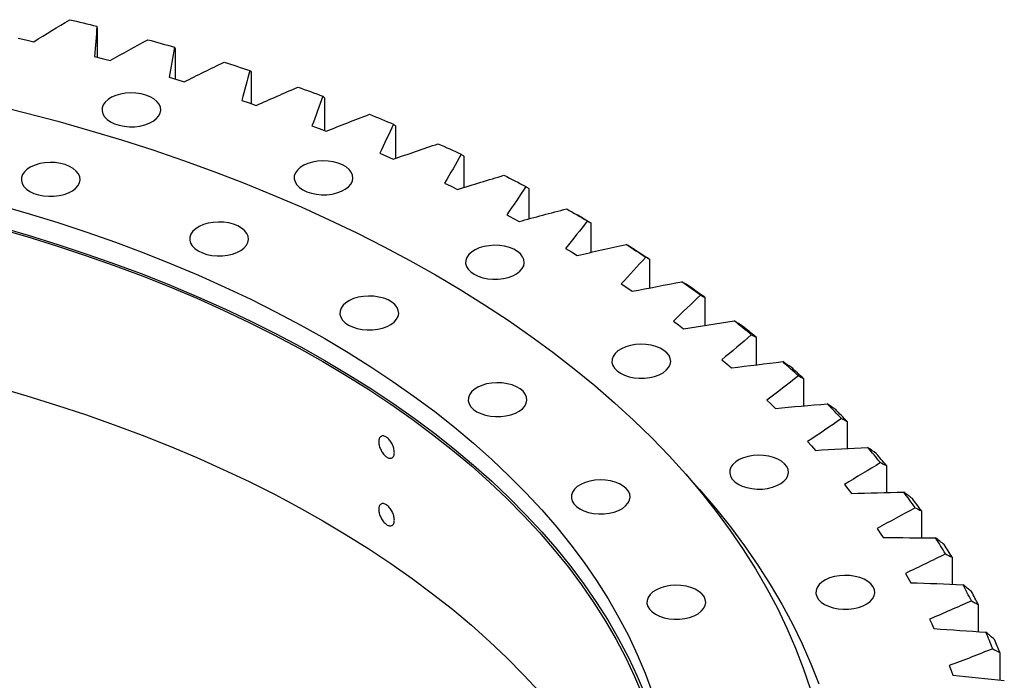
# Model space of a CAD drawing. Header units: millimetres. Extents: x -112 to 5684, y 5243 to 9647.
# Tile 12 of 12: x 3939 to 4308, y 7424 to 7671. Entities that reach past the tile are written whole.
import ezdxf

# ---------------------------------------------------------------- set-up
doc = ezdxf.new("R2010")
doc.units = ezdxf.units.MM
doc.header["$LTSCALE"] = 20

msp = doc.modelspace()

# ---------------------------------------------------------------- linework, layer by layer
at = {"color": 7, "linetype": 'Continuous', "lineweight": 25}
for p, q in [((3968.33, 7668.19), (3968.33, 7657.23)), ((3938.72, 7664.35), (3941.69, 7663.7)), ((3941.69, 7663.7), (3944.65, 7663.01)), ((3967.35, 7657.47), (3970.26, 7656.73)), ((3997.52, 7660.37), (3997.52, 7649.05)), ((3970.26, 7656.73), (3973.15, 7655.95)), ((3995.29, 7649.7), (3998.13, 7648.87)), ((4025.92, 7651.63), (4025.92, 7639.87)), ((3998.13, 7648.87), (4000.93, 7648)), ((4022.44, 7641.05), (4025.19, 7640.13)), ((4025.19, 7640.13), (4027.91, 7639.17)), ((4053.44, 7642), (4053.44, 7629.73)), ((4048.73, 7631.56), (4051.39, 7630.55)), ((4080.01, 7631.51), (4080.01, 7619.32)), ((4051.39, 7630.55), (4054.01, 7629.5)), ((4074.07, 7621.24), (4076.63, 7620.14)), ((4076.63, 7620.14), (4079.15, 7619.02)), ((4105.53, 7620.2), (4105.53, 7608.45)), ((4098.39, 7610.13), (4100.84, 7608.95)), ((4100.84, 7608.95), (4103.24, 7607.75)), ((4129.93, 7608.08), (4129.93, 7596.73)), ((4121.61, 7598.26), (4123.94, 7597.01)), ((4150.15, 7596.95), (4148.03, 7598.18)), ((4123.94, 7597.01), (4126.23, 7595.73)), ((4153.14, 7595.21), (4153.14, 7584.18)), ((4143.66, 7585.67), (4145.87, 7584.35)), ((4145.87, 7584.35), (4148.03, 7583)), ((4175.09, 7581.62), (4175.09, 7570.86)), ((4164.47, 7572.4), (4166.56, 7571.01)), ((4166.56, 7571.01), (4168.59, 7569.6)), ((4195.71, 7567.36), (4195.71, 7556.81)), ((4183.99, 7558.49), (4185.94, 7557.04)), ((4185.94, 7557.04), (4187.83, 7555.56)), ((4214.93, 7552.46), (4214.93, 7542.09)), ((4202.16, 7543.98), (4203.96, 7542.47)), ((4203.96, 7542.47), (4205.71, 7540.93)), ((4232.7, 7536.97), (4232.7, 7526.73)), ((4218.91, 7528.92), (4220.56, 7527.35)), ((4220.56, 7527.35), (4222.16, 7525.76)), ((4248.97, 7520.94), (4248.97, 7510.79)), ((4234.19, 7513.34), (4235.7, 7511.72)), ((4235.7, 7511.72), (4237.14, 7510.08)), ((4263.69, 7504.41), (4263.69, 7494.31)), ((4247.97, 7497.3), (4249.32, 7495.64)), ((4249.32, 7495.64), (4250.61, 7493.96)), ((4276.8, 7487.45), (4276.8, 7477.35)), ((4260.2, 7480.85), (4261.38, 7479.14)), ((4261.38, 7479.14), (4262.51, 7477.43)), ((4288.28, 7470.09), (4288.28, 7459.96)), ((4270.83, 7464.03), (4271.86, 7462.29)), ((4271.86, 7462.29), (4272.82, 7460.54)), ((4298.08, 7452.39), (4298.08, 7442.2)), ((4279.85, 7446.9), (4280.7, 7445.13)), ((4280.7, 7445.13), (4281.5, 7443.35)), ((4306.18, 7434.41), (4306.18, 7424.11)), ((4287.22, 7429.51), (4287.9, 7427.72)), ((4287.9, 7427.72), (4288.52, 7425.92))]:
    msp.add_line(p, q, dxfattribs=at)
at = {"color": 7, "linetype": 'Continuous', "lineweight": 25, "flags": 128}
for points in [[(3958.08, 7671.25), (3959.36, 7670.95), (3960.63, 7670.65), (3961.9, 7670.34), (3963.16, 7670.03), (3964.43, 7669.72), (3965.69, 7669.41), (3966.96, 7669.1), (3968.22, 7668.78)], [(3987.35, 7663.76), (3988.59, 7663.41), (3989.83, 7663.07), (3991.07, 7662.72), (3992.3, 7662.38), (3993.54, 7662.03), (3994.77, 7661.67), (3996, 7661.32), (3997.24, 7660.97)], [(4015.86, 7655.34), (4017.06, 7654.96), (4018.27, 7654.57), (4019.47, 7654.19), (4020.67, 7653.8), (4021.87, 7653.41), (4023.07, 7653.02), (4024.26, 7652.63), (4025.46, 7652.24)], [(4043.52, 7646.03), (4044.68, 7645.61), (4045.85, 7645.19), (4047.01, 7644.77), (4048.18, 7644.34), (4049.34, 7643.92), (4050.5, 7643.49), (4051.65, 7643.06), (4052.81, 7642.63)], [(3973.37, 7633.03), (3974.89, 7632.3), (3976.6, 7631.74), (3978.46, 7631.37), (3980.41, 7631.19), (3982.38, 7631.21), (3984.31, 7631.44), (3986.14, 7631.87), (3987.81, 7632.47), (3989.27, 7633.24), (3990.46, 7634.15), (3991.36, 7635.16), (3991.93, 7636.25), (3992.15, 7637.38), (3992.02, 7638.52), (3991.53, 7639.62), (3990.72, 7640.66), (3989.59, 7641.59), (3988.2, 7642.4), (3986.58, 7643.05), (3984.78, 7643.52), (3982.87, 7643.8), (3980.9, 7643.87), (3978.94, 7643.74), (3977.06, 7643.42), (3975.3, 7642.9), (3973.73, 7642.21), (3972.4, 7641.37), (3971.35, 7640.41), (3970.62, 7639.35), (3970.22, 7638.23), (3970.18, 7637.1), (3970.48, 7635.97), (3971.14, 7634.9), (3972.11, 7633.91), (3973.37, 7633.03)], [(3929.22, 7639.46), (3941.51, 7636.43), (3953.66, 7633.23), (3965.66, 7629.84), (3977.5, 7626.26), (3989.17, 7622.51), (4000.66, 7618.58), (4011.97, 7614.48), (4023.09, 7610.2), (4034.01, 7605.76), (4044.72, 7601.16), (4055.22, 7596.39), (4065.5, 7591.46), (4075.55, 7586.38), (4085.36, 7581.15), (4094.93, 7575.77)], [(4070.24, 7635.85), (4071.37, 7635.4), (4072.49, 7634.94), (4073.62, 7634.48), (4074.74, 7634.02), (4075.85, 7633.56), (4076.97, 7633.09), (4078.09, 7632.63), (4079.2, 7632.16)], [(4095.96, 7624.84), (4097.04, 7624.35), (4098.12, 7623.86), (4099.2, 7623.36), (4100.27, 7622.87), (4101.34, 7622.37), (4102.42, 7621.87), (4103.48, 7621.37), (4104.55, 7620.87)], [(3943.18, 7606.99), (3944.7, 7606.26), (3946.41, 7605.7), (3948.27, 7605.33), (3950.22, 7605.15), (3952.19, 7605.17), (3954.12, 7605.4), (3955.95, 7605.83), (3957.62, 7606.43), (3959.08, 7607.2), (3960.27, 7608.11), (3961.17, 7609.12), (3961.74, 7610.21), (3961.96, 7611.34), (3961.83, 7612.48), (3961.34, 7613.58), (3960.53, 7614.62), (3959.4, 7615.55), (3958.01, 7616.36), (3956.39, 7617.01), (3954.59, 7617.48), (3952.68, 7617.76), (3950.71, 7617.83), (3948.75, 7617.7), (3946.87, 7617.38), (3945.11, 7616.86), (3943.54, 7616.17), (3942.21, 7615.33), (3941.16, 7614.37), (3940.43, 7613.31), (3940.03, 7612.19), (3939.99, 7611.06), (3940.29, 7609.93), (3940.95, 7608.86), (3941.92, 7607.87), (3943.18, 7606.99)], [(4045.29, 7607.59), (4046.8, 7606.86), (4048.52, 7606.3), (4050.38, 7605.93), (4052.33, 7605.75), (4054.3, 7605.77), (4056.23, 7606), (4058.06, 7606.42), (4059.73, 7607.03), (4061.18, 7607.8), (4062.38, 7608.7), (4063.27, 7609.72), (4063.84, 7610.81), (4064.06, 7611.94), (4063.93, 7613.08), (4063.45, 7614.18), (4062.63, 7615.22), (4061.51, 7616.15), (4060.12, 7616.96), (4058.49, 7617.61), (4056.7, 7618.08), (4054.79, 7618.35), (4052.82, 7618.43), (4050.86, 7618.3), (4048.97, 7617.98), (4047.21, 7617.46), (4045.64, 7616.77), (4044.31, 7615.93), (4043.26, 7614.97), (4042.53, 7613.91), (4042.13, 7612.79), (4042.09, 7611.66), (4042.4, 7610.53), (4043.05, 7609.46), (4044.02, 7608.47), (4045.29, 7607.59)], [(4120.59, 7613.03), (4121.62, 7612.51), (4122.65, 7611.98), (4123.68, 7611.45), (4124.7, 7610.92), (4125.73, 7610.39), (4126.75, 7609.86), (4127.77, 7609.33), (4128.79, 7608.79)], [(3931.29, 7601.97), (3942.53, 7598.73), (3953.6, 7595.32), (3964.49, 7591.72), (3975.22, 7587.96), (3985.75, 7584.02), (3996.09, 7579.91), (4006.22, 7575.63), (4016.14, 7571.19), (4025.85, 7566.6), (4035.32, 7561.84), (4044.56, 7556.94), (4053.56, 7551.89)], [(4144.05, 7600.45), (4145.03, 7599.9), (4146.01, 7599.34), (4146.99, 7598.78), (4147.96, 7598.22), (4148.93, 7597.66), (4149.9, 7597.09), (4150.87, 7596.53), (4151.83, 7595.96)], [(4006.2, 7584.7), (4007.71, 7583.97), (4009.43, 7583.41), (4011.29, 7583.03), (4013.24, 7582.85), (4015.21, 7582.88), (4017.14, 7583.11), (4018.97, 7583.53), (4020.64, 7584.14), (4022.1, 7584.91), (4023.29, 7585.81), (4024.19, 7586.83), (4024.75, 7587.92), (4024.98, 7589.05), (4024.84, 7590.18), (4024.36, 7591.29), (4023.54, 7592.32), (4022.42, 7593.26), (4021.03, 7594.07), (4019.41, 7594.71), (4017.61, 7595.18), (4015.7, 7595.46), (4013.73, 7595.54), (4011.77, 7595.41), (4009.88, 7595.08), (4008.13, 7594.57), (4006.56, 7593.88), (4005.23, 7593.04), (4004.18, 7592.07), (4003.44, 7591.02), (4003.05, 7589.9), (4003, 7588.76), (4003.31, 7587.64), (4003.96, 7586.56), (4004.94, 7585.57), (4006.2, 7584.7)], [(4150.15, 7596.95), (4150.85, 7596.55), (4151.62, 7596.1), (4152.38, 7595.66), (4153.14, 7595.21)], [(3930.86, 7593.28), (3942.07, 7590.06), (3953.11, 7586.65), (3963.99, 7583.06), (3974.68, 7579.3), (3985.19, 7575.37), (3995.51, 7571.27), (4005.62, 7567), (4015.52, 7562.58), (4025.2, 7557.99), (4034.65, 7553.25), (4043.88, 7548.35), (4052.85, 7543.31)], [(3931.29, 7593.8), (3942.53, 7590.57), (3953.6, 7587.15), (3964.49, 7583.56), (3975.22, 7579.79), (3985.75, 7575.85), (3996.09, 7571.74), (4006.22, 7567.46), (4016.14, 7563.03), (4025.85, 7558.43), (4035.32, 7553.68), (4044.56, 7548.77), (4053.56, 7543.72)], [(4166.28, 7587.15), (4167.2, 7586.56), (4168.13, 7585.97), (4169.05, 7585.38), (4169.97, 7584.79), (4170.88, 7584.2), (4171.8, 7583.61), (4172.71, 7583.01), (4173.62, 7582.42)], [(4109.42, 7575.97), (4110.94, 7575.24), (4112.65, 7574.68), (4114.51, 7574.3), (4116.46, 7574.13), (4118.43, 7574.15), (4120.36, 7574.38), (4122.19, 7574.8), (4123.86, 7575.41), (4125.32, 7576.18), (4126.51, 7577.08), (4127.41, 7578.1), (4127.98, 7579.19), (4128.2, 7580.32), (4128.07, 7581.45), (4127.58, 7582.56), (4126.77, 7583.59), (4125.64, 7584.53), (4124.25, 7585.34), (4122.63, 7585.98), (4120.83, 7586.45), (4118.92, 7586.73), (4116.95, 7586.81), (4114.99, 7586.68), (4113.11, 7586.35), (4111.35, 7585.84), (4109.78, 7585.15), (4108.45, 7584.31), (4107.4, 7583.34), (4106.67, 7582.29), (4106.27, 7581.17), (4106.23, 7580.03), (4106.53, 7578.91), (4107.19, 7577.83), (4108.16, 7576.84), (4109.42, 7575.97)], [(4169.29, 7585.36), (4170.02, 7584.9), (4170.75, 7584.43), (4171.48, 7583.97), (4172.2, 7583.5), (4172.93, 7583.03), (4173.65, 7582.56), (4174.37, 7582.09), (4175.09, 7581.62)], [(4094.93, 7575.77), (4104.25, 7570.24), (4113.31, 7564.58), (4122.11, 7558.78), (4130.65, 7552.85), (4138.91, 7546.79), (4146.89, 7540.6), (4154.58, 7534.3), (4161.98, 7527.88), (4169.09, 7521.35), (4175.9, 7514.71), (4182.4, 7507.98), (4188.59, 7501.14), (4194.46, 7494.22), (4200.02, 7487.21), (4205.25, 7480.11), (4210.16, 7472.94), (4214.74, 7465.69), (4218.98, 7458.38), (4222.89, 7451.01), (4226.46, 7443.58), (4229.69, 7436.09), (4232.58, 7428.57), (4235.12, 7421)], [(4062.4, 7556.99), (4063.91, 7556.26), (4065.63, 7555.7), (4067.49, 7555.32), (4069.44, 7555.14), (4071.41, 7555.17), (4073.34, 7555.4), (4075.17, 7555.82), (4076.84, 7556.43), (4078.3, 7557.2), (4079.49, 7558.1), (4080.39, 7559.12), (4080.95, 7560.21), (4081.18, 7561.34), (4081.04, 7562.47), (4080.56, 7563.58), (4079.75, 7564.61), (4078.62, 7565.55), (4077.23, 7566.36), (4075.61, 7567), (4073.81, 7567.47), (4071.9, 7567.75), (4069.93, 7567.83), (4067.97, 7567.7), (4066.08, 7567.37), (4064.33, 7566.86), (4062.76, 7566.17), (4061.43, 7565.33), (4060.38, 7564.36), (4059.64, 7563.31), (4059.25, 7562.19), (4059.2, 7561.05), (4059.51, 7559.93), (4060.16, 7558.85), (4061.14, 7557.86), (4062.4, 7556.99)], [(4053.56, 7551.89), (4062.31, 7546.69), (4070.81, 7541.36), (4079.04, 7535.89), (4087, 7530.29), (4094.69, 7524.56), (4102.09, 7518.71), (4109.21, 7512.74), (4116.04, 7506.66), (4122.57, 7500.47), (4128.79, 7494.18), (4134.71, 7487.79), (4140.31, 7481.3), (4145.6, 7474.73), (4150.57, 7468.08), (4155.21, 7461.34), (4159.52, 7454.54), (4163.5, 7447.67), (4167.14, 7440.73), (4170.45, 7433.74), (4173.41, 7426.7), (4176.03, 7419.62)], [(4164.2, 7538.95), (4165.71, 7538.22), (4167.43, 7537.65), (4169.29, 7537.28), (4171.24, 7537.1), (4173.21, 7537.13), (4175.14, 7537.35), (4176.97, 7537.78), (4178.64, 7538.38), (4180.1, 7539.15), (4181.29, 7540.06), (4182.19, 7541.07), (4182.75, 7542.16), (4182.97, 7543.29), (4182.84, 7544.43), (4182.36, 7545.53), (4181.54, 7546.57), (4180.42, 7547.51), (4179.03, 7548.31), (4177.41, 7548.96), (4175.61, 7549.43), (4173.7, 7549.71), (4171.73, 7549.78), (4169.77, 7549.66), (4167.88, 7549.33), (4166.13, 7548.81), (4164.56, 7548.12), (4163.23, 7547.28), (4162.18, 7546.32), (4161.44, 7545.26), (4161.05, 7544.15), (4161, 7543.01), (4161.31, 7541.88), (4161.96, 7540.81), (4162.94, 7539.82), (4164.2, 7538.95)], [(4052.85, 7543.31), (4061.58, 7538.13), (4070.06, 7532.81), (4078.27, 7527.35), (4086.22, 7521.76), (4093.89, 7516.05), (4101.28, 7510.21), (4108.38, 7504.25), (4115.19, 7498.19), (4121.71, 7492.01), (4127.92, 7485.73), (4133.82, 7479.36), (4139.41, 7472.89), (4144.69, 7466.33), (4149.64, 7459.69), (4154.27, 7452.97), (4158.57, 7446.18), (4162.55, 7439.33), (4166.18, 7432.41), (4169.48, 7425.43), (4172.44, 7418.41)], [(4053.56, 7543.72), (4062.31, 7538.53), (4070.81, 7533.19), (4079.04, 7527.72), (4087, 7522.12), (4094.69, 7516.39), (4102.09, 7510.54), (4109.21, 7504.58), (4116.04, 7498.49), (4122.57, 7492.31), (4128.79, 7486.01), (4134.71, 7479.62), (4140.31, 7473.14), (4145.6, 7466.57), (4150.57, 7459.91), (4155.21, 7453.18), (4159.52, 7446.37), (4163.5, 7439.5), (4167.14, 7432.57), (4170.45, 7425.58), (4173.41, 7418.54)], [(4110.4, 7524.55), (4111.91, 7523.82), (4113.63, 7523.26), (4115.49, 7522.88), (4117.44, 7522.7), (4119.41, 7522.73), (4121.34, 7522.96), (4123.17, 7523.38), (4124.84, 7523.98), (4126.3, 7524.75), (4127.49, 7525.66), (4128.39, 7526.67), (4128.95, 7527.76), (4129.18, 7528.89), (4129.04, 7530.03), (4128.56, 7531.13), (4127.75, 7532.17), (4126.62, 7533.11), (4125.23, 7533.91), (4123.61, 7534.56), (4121.81, 7535.03), (4119.9, 7535.31), (4117.93, 7535.39), (4115.97, 7535.26), (4114.08, 7534.93), (4112.33, 7534.41), (4110.76, 7533.72), (4109.43, 7532.88), (4108.38, 7531.92), (4107.64, 7530.86), (4107.25, 7529.75), (4107.2, 7528.61), (4107.51, 7527.49), (4108.16, 7526.41), (4109.14, 7525.42), (4110.4, 7524.55)], [(3930.86, 7533.68), (3942.07, 7530.45), (3953.11, 7527.04), (3963.99, 7523.45), (3974.68, 7519.69), (3985.19, 7515.76), (3995.51, 7511.66), (4005.62, 7507.4), (4015.52, 7502.97), (4025.2, 7498.38), (4034.65, 7493.64), (4043.88, 7488.75), (4052.85, 7483.71)], [(4208.27, 7497.43), (4209.78, 7496.7), (4211.5, 7496.14), (4213.36, 7495.76), (4215.31, 7495.59), (4217.28, 7495.61), (4219.21, 7495.84), (4221.04, 7496.26), (4222.71, 7496.87), (4224.17, 7497.64), (4225.36, 7498.54), (4226.26, 7499.56), (4226.82, 7500.65), (4227.04, 7501.78), (4226.91, 7502.91), (4226.43, 7504.02), (4225.61, 7505.05), (4224.49, 7505.99), (4223.1, 7506.8), (4221.48, 7507.44), (4219.68, 7507.91), (4217.77, 7508.19), (4215.8, 7508.27), (4213.84, 7508.14), (4211.95, 7507.81), (4210.19, 7507.3), (4208.63, 7506.61), (4207.3, 7505.77), (4206.25, 7504.8), (4205.51, 7503.75), (4205.12, 7502.63), (4205.07, 7501.49), (4205.38, 7500.37), (4206.03, 7499.29), (4207, 7498.3), (4208.27, 7497.43)], [(4149.02, 7488.17), (4150.53, 7487.44), (4152.25, 7486.88), (4154.11, 7486.5), (4156.06, 7486.32), (4158.03, 7486.35), (4159.96, 7486.58), (4161.79, 7487), (4163.46, 7487.61), (4164.91, 7488.37), (4166.11, 7489.28), (4167, 7490.29), (4167.57, 7491.38), (4167.79, 7492.52), (4167.66, 7493.65), (4167.18, 7494.76), (4166.36, 7495.79), (4165.24, 7496.73), (4163.84, 7497.53), (4162.22, 7498.18), (4160.43, 7498.65), (4158.52, 7498.93), (4156.55, 7499.01), (4154.59, 7498.88), (4152.7, 7498.55), (4150.94, 7498.03), (4149.37, 7497.34), (4148.04, 7496.5), (4146.99, 7495.54), (4146.26, 7494.48), (4145.86, 7493.37), (4145.82, 7492.23), (4146.13, 7491.11), (4146.78, 7490.03), (4147.75, 7489.04), (4149.02, 7488.17)], [(4188.15, 7501.64), (4193.77, 7495.45), (4199.71, 7488.5), (4205.32, 7481.47), (4210.62, 7474.35), (4215.59, 7467.16), (4220.23, 7459.89), (4224.55, 7452.56), (4228.53, 7445.16), (4232.17, 7437.71), (4235.47, 7430.2), (4238.43, 7422.65)], [(4052.85, 7483.71), (4061.58, 7478.52), (4070.06, 7473.2), (4078.27, 7467.74), (4086.22, 7462.15), (4093.89, 7456.44), (4101.28, 7450.6), (4108.38, 7444.65), (4115.19, 7438.58), (4121.71, 7432.4), (4127.92, 7426.13), (4133.82, 7419.75)], [(4240.55, 7452.45), (4242.06, 7451.72), (4243.77, 7451.16), (4245.64, 7450.78), (4247.58, 7450.6), (4249.56, 7450.63), (4251.49, 7450.85), (4253.32, 7451.28), (4254.99, 7451.88), (4256.44, 7452.65), (4257.64, 7453.56), (4258.53, 7454.57), (4259.1, 7455.66), (4259.32, 7456.79), (4259.19, 7457.93), (4258.71, 7459.03), (4257.89, 7460.07), (4256.77, 7461.01), (4255.37, 7461.81), (4253.75, 7462.46), (4251.96, 7462.93), (4250.04, 7463.21), (4248.08, 7463.29), (4246.12, 7463.16), (4244.23, 7462.83), (4242.47, 7462.31), (4240.9, 7461.62), (4239.57, 7460.78), (4238.52, 7459.82), (4237.79, 7458.76), (4237.39, 7457.65), (4237.35, 7456.51), (4237.66, 7455.39), (4238.31, 7454.31), (4239.28, 7453.32), (4240.55, 7452.45)], [(4177.3, 7448.75), (4178.81, 7448.02), (4180.53, 7447.46), (4182.39, 7447.08), (4184.34, 7446.9), (4186.31, 7446.93), (4188.24, 7447.16), (4190.07, 7447.58), (4191.74, 7448.19), (4193.2, 7448.95), (4194.39, 7449.86), (4195.29, 7450.88), (4195.85, 7451.97), (4196.08, 7453.1), (4195.94, 7454.23), (4195.46, 7455.34), (4194.65, 7456.37), (4193.52, 7457.31), (4192.13, 7458.11), (4190.51, 7458.76), (4188.71, 7459.23), (4186.8, 7459.51), (4184.83, 7459.59), (4182.87, 7459.46), (4180.98, 7459.13), (4179.23, 7458.62), (4177.66, 7457.93), (4176.33, 7457.09), (4175.28, 7456.12), (4174.54, 7455.07), (4174.15, 7453.95), (4174.1, 7452.81), (4174.41, 7451.69), (4175.06, 7450.61), (4176.04, 7449.62), (4177.3, 7448.75)]]:
    msp.add_lwpolyline(points, dxfattribs=at)
at = {"color": 7, "linetype": 'Continuous', "lineweight": 25}
for centre, radius, start, end in [((3921.38, 7197.21), 460.43, 53.6816, 54.7367), ((3922.33, 7193.91), 462.81, 53.7945, 54.6238), ((3945.94, 7229.4), 419.94, 50.4821, 51.6039), ((3947.02, 7226.27), 422.11, 50.6021, 51.4839), ((3970.53, 7258.1), 382.14, 47.0764, 48.271), ((3971.74, 7255.11), 384.11, 47.2042, 48.1432), ((3994.71, 7283.07), 347.38, 43.4477, 44.7207), ((3996.04, 7280.21), 349.17, 43.5839, 44.5845), ((4018.01, 7304.21), 315.91, 39.5811, 40.9374), ((4019.46, 7301.46), 317.54, 39.7263, 40.7923), ((4039.97, 7321.55), 287.93, 35.4655, 36.9083), ((4041.54, 7318.89), 289.41, 35.6199, 36.7539), ((4060.16, 7335.21), 263.54, 31.0952, 32.6257), ((4061.83, 7332.63), 264.9, 31.259, 32.4619), ((4078.16, 7345.47), 242.82, 26.4724, 28.0888), ((4079.93, 7342.93), 244.07, 26.6454, 27.9158), ((4093.62, 7352.66), 225.76, 21.6094, 23.3061), ((4095.46, 7350.17), 226.93, 21.7909, 23.1246)]:
    msp.add_arc(centre, radius, start, end, dxfattribs=at)
for points in [[(3944.65, 7663.01), (3949.08, 7665.78), (3953.56, 7668.53), (3958.08, 7671.25)], [(3968.22, 7668.78), (3967.99, 7665.01), (3967.7, 7661.24), (3967.35, 7657.47)], [(3968.22, 7668.78), (3968.26, 7668.59), (3968.29, 7668.39), (3968.33, 7668.19)], [(3973.15, 7655.95), (3977.84, 7658.58), (3982.57, 7661.18), (3987.35, 7663.76)], [(3997.24, 7660.97), (3996.65, 7657.21), (3996, 7653.45), (3995.29, 7649.7)], [(3997.24, 7660.97), (3997.33, 7660.77), (3997.43, 7660.57), (3997.52, 7660.37)], [(4000.93, 7648), (4005.86, 7650.47), (4010.84, 7652.92), (4015.86, 7655.34)], [(4025.46, 7652.24), (4024.52, 7648.51), (4023.51, 7644.78), (4022.44, 7641.05)], [(4025.46, 7652.24), (4025.61, 7652.04), (4025.77, 7651.83), (4025.92, 7651.63)], [(4027.91, 7639.17), (4033.07, 7641.49), (4038.28, 7643.77), (4043.52, 7646.03)], [(4052.81, 7642.63), (4051.51, 7638.93), (4050.15, 7635.24), (4048.73, 7631.56)], [(4052.81, 7642.63), (4053.02, 7642.42), (4053.23, 7642.21), (4053.44, 7642)], [(4054.01, 7629.5), (4059.39, 7631.65), (4064.8, 7633.77), (4070.24, 7635.85)], [(4079.2, 7632.16), (4077.55, 7628.51), (4075.84, 7624.87), (4074.07, 7621.24)], [(4079.2, 7632.16), (4079.47, 7631.95), (4079.74, 7631.73), (4080.01, 7631.51)], [(4079.15, 7619.02), (4084.72, 7620.99), (4090.32, 7622.93), (4095.96, 7624.84)], [(4104.55, 7620.87), (4102.55, 7617.28), (4100.5, 7613.7), (4098.39, 7610.13)], [(4104.55, 7620.87), (4104.88, 7620.65), (4105.2, 7620.42), (4105.53, 7620.2)], [(4103.24, 7607.75), (4109, 7609.54), (4114.78, 7611.3), (4120.59, 7613.03)], [(4128.79, 7608.79), (4126.45, 7605.27), (4124.06, 7601.76), (4121.61, 7598.26)], [(4128.79, 7608.79), (4129.17, 7608.56), (4129.55, 7608.32), (4129.93, 7608.08)], [(4126.23, 7595.73), (4132.14, 7597.34), (4138.08, 7598.91), (4144.05, 7600.45)], [(4151.83, 7595.96), (4149.16, 7592.52), (4146.44, 7589.09), (4143.66, 7585.67)], [(4151.83, 7595.96), (4152.27, 7595.71), (4152.71, 7595.46), (4153.14, 7595.21)], [(4148.03, 7583), (4154.09, 7584.42), (4160.17, 7585.8), (4166.28, 7587.15)], [(4169.29, 7585.36), (4168.29, 7585.96), (4167.28, 7586.55), (4166.28, 7587.15)], [(4173.62, 7582.42), (4170.62, 7579.06), (4167.58, 7575.72), (4164.47, 7572.4)], [(4173.62, 7582.42), (4174.11, 7582.15), (4174.6, 7581.89), (4175.09, 7581.62)], [(4168.59, 7569.6), (4174.77, 7570.82), (4180.98, 7572.01), (4187.2, 7573.16)], [(4190.27, 7571.27), (4189.25, 7571.9), (4188.23, 7572.53), (4187.2, 7573.16)], [(4194.08, 7568.2), (4190.77, 7564.94), (4187.41, 7561.71), (4183.99, 7558.49)], [(4194.08, 7568.2), (4194.62, 7567.92), (4195.17, 7567.64), (4195.71, 7567.36)], [(4187.83, 7555.56), (4194.13, 7556.58), (4200.43, 7557.57), (4206.76, 7558.52)], [(4209.88, 7556.54), (4208.84, 7557.2), (4207.8, 7557.86), (4206.76, 7558.52)], [(4213.15, 7553.35), (4209.54, 7550.21), (4205.87, 7547.08), (4202.16, 7543.98)], [(4213.15, 7553.35), (4213.75, 7553.05), (4214.34, 7552.75), (4214.93, 7552.46)], [(4205.71, 7540.93), (4212.09, 7541.75), (4218.48, 7542.54), (4224.89, 7543.29)], [(4228.05, 7541.21), (4227, 7541.9), (4225.94, 7542.59), (4224.89, 7543.29)], [(4230.78, 7537.92), (4226.87, 7534.9), (4222.91, 7531.9), (4218.91, 7528.92)], [(4230.78, 7537.92), (4231.42, 7537.6), (4232.06, 7537.28), (4232.7, 7536.97)], [(4222.16, 7525.76), (4228.61, 7526.37), (4235.07, 7526.95), (4241.54, 7527.5)], [(4244.73, 7525.32), (4243.67, 7526.05), (4242.6, 7526.77), (4241.54, 7527.5)], [(4246.91, 7521.96), (4242.72, 7519.06), (4238.48, 7516.19), (4234.19, 7513.34)], [(4246.91, 7521.96), (4247.6, 7521.62), (4248.29, 7521.28), (4248.97, 7520.94)], [(4237.14, 7510.08), (4243.64, 7510.49), (4250.15, 7510.87), (4256.66, 7511.21)], [(4259.87, 7508.92), (4258.8, 7509.68), (4257.73, 7510.45), (4256.66, 7511.21)], [(4261.49, 7505.5), (4257.03, 7502.74), (4252.52, 7500.01), (4247.97, 7497.3)], [(4261.49, 7505.5), (4262.22, 7505.14), (4262.95, 7504.77), (4263.69, 7504.41)], [(4250.61, 7493.96), (4257.13, 7494.16), (4263.66, 7494.33), (4270.2, 7494.46)], [(4273.42, 7492.07), (4272.34, 7492.87), (4271.27, 7493.66), (4270.2, 7494.46)], [(4274.48, 7488.61), (4269.76, 7485.99), (4265, 7483.41), (4260.2, 7480.85)], [(4274.48, 7488.61), (4275.25, 7488.22), (4276.03, 7487.83), (4276.8, 7487.45)], [(4262.51, 7477.43), (4269.05, 7477.42), (4275.58, 7477.38), (4282.12, 7477.3)], [(4285.34, 7474.81), (4284.27, 7475.64), (4283.19, 7476.47), (4282.12, 7477.3)], [(4285.83, 7471.32), (4280.87, 7468.87), (4275.87, 7466.43), (4270.83, 7464.03)], [(4285.83, 7471.32), (4286.65, 7470.91), (4287.46, 7470.5), (4288.28, 7470.09)], [(4272.82, 7460.54), (4279.34, 7460.33), (4285.86, 7460.08), (4292.38, 7459.79)], [(4295.6, 7457.2), (4294.53, 7458.07), (4293.45, 7458.93), (4292.38, 7459.79)], [(4295.52, 7453.71), (4290.33, 7451.41), (4285.11, 7449.14), (4279.85, 7446.9)], [(4295.52, 7453.71), (4296.37, 7453.27), (4297.23, 7452.83), (4298.08, 7452.39)], [(4281.5, 7443.35), (4287.99, 7442.93), (4294.48, 7442.48), (4300.96, 7441.99)], [(4304.16, 7439.29), (4303.09, 7440.19), (4302.03, 7441.09), (4300.96, 7441.99)], [(4303.52, 7435.81), (4298.12, 7433.68), (4292.68, 7431.58), (4287.22, 7429.51)], [(4303.52, 7435.81), (4304.4, 7435.34), (4305.29, 7434.87), (4306.18, 7434.41)], [(4288.52, 7425.92), (4294.97, 7425.29), (4301.4, 7424.63), (4307.83, 7423.93)]]:
    msp.add_open_spline(points, degree=3, dxfattribs=at)
for points in [[(4079.56, 7509.32), (4079.56, 7509.08), (4079.54, 7508.85), (4079.47, 7508.43), (4079.41, 7508.24), (4079.26, 7507.89), (4079.18, 7507.74), (4078.97, 7507.49), (4078.84, 7507.38), (4078.58, 7507.23), (4078.43, 7507.18), (4078.11, 7507.12), (4077.94, 7507.13), (4077.59, 7507.18), (4077.41, 7507.23), (4077.03, 7507.4), (4076.84, 7507.5), (4076.46, 7507.76), (4076.27, 7507.91), (4075.89, 7508.26), (4075.71, 7508.45), (4075.36, 7508.87), (4075.18, 7509.1), (4074.86, 7509.58), (4074.72, 7509.83), (4074.44, 7510.36), (4074.32, 7510.63), (4074.1, 7511.17), (4074.01, 7511.44), (4073.86, 7511.99), (4073.81, 7512.25), (4073.73, 7512.77), (4073.71, 7513.03), (4073.71, 7513.51), (4073.73, 7513.74), (4073.81, 7514.16), (4073.86, 7514.35), (4074.01, 7514.7), (4074.1, 7514.85), (4074.32, 7515.11), (4074.44, 7515.22), (4074.71, 7515.37), (4074.86, 7515.43), (4075.18, 7515.48), (4075.35, 7515.48), (4075.71, 7515.43), (4075.89, 7515.37), (4076.27, 7515.22), (4076.46, 7515.11), (4076.84, 7514.85), (4077.03, 7514.7), (4077.41, 7514.35), (4077.59, 7514.16), (4077.94, 7513.73), (4078.11, 7513.51), (4078.43, 7513.02), (4078.57, 7512.77), (4078.84, 7512.24), (4078.96, 7511.98), (4079.17, 7511.43), (4079.26, 7511.15), (4079.41, 7510.61), (4079.46, 7510.34), (4079.54, 7509.82), (4079.56, 7509.56), (4079.56, 7509.32)], [(4079.56, 7484.01), (4079.56, 7483.77), (4079.54, 7483.54), (4079.47, 7483.12), (4079.41, 7482.93), (4079.26, 7482.58), (4079.18, 7482.43), (4078.97, 7482.18), (4078.84, 7482.07), (4078.58, 7481.92), (4078.43, 7481.86), (4078.11, 7481.81), (4077.94, 7481.81), (4077.59, 7481.87), (4077.41, 7481.92), (4077.03, 7482.08), (4076.84, 7482.19), (4076.46, 7482.45), (4076.27, 7482.6), (4075.89, 7482.95), (4075.71, 7483.14), (4075.36, 7483.56), (4075.18, 7483.79), (4074.86, 7484.27), (4074.72, 7484.52), (4074.44, 7485.05), (4074.32, 7485.31), (4074.1, 7485.85), (4074.01, 7486.13), (4073.86, 7486.67), (4073.81, 7486.94), (4073.73, 7487.46), (4073.71, 7487.72), (4073.71, 7488.2), (4073.73, 7488.42), (4073.81, 7488.85), (4073.86, 7489.04), (4074.01, 7489.39), (4074.1, 7489.54), (4074.32, 7489.8), (4074.44, 7489.9), (4074.71, 7490.06), (4074.86, 7490.12), (4075.18, 7490.17), (4075.35, 7490.17), (4075.71, 7490.12), (4075.89, 7490.06), (4076.27, 7489.9), (4076.46, 7489.8), (4076.84, 7489.54), (4077.03, 7489.39), (4077.41, 7489.04), (4077.59, 7488.84), (4077.94, 7488.42), (4078.11, 7488.19), (4078.43, 7487.71), (4078.57, 7487.45), (4078.84, 7486.93), (4078.96, 7486.66), (4079.17, 7486.12), (4079.26, 7485.84), (4079.41, 7485.3), (4079.46, 7485.03), (4079.54, 7484.5), (4079.56, 7484.25), (4079.56, 7484.01)]]:
    msp.add_open_spline(points, degree=3, knots=[0, 0, 0, 0, 0.03125, 0.03125, 0.0625, 0.0625, 0.09375, 0.09375, 0.125, 0.125, 0.15625, 0.15625, 0.1875, 0.1875, 0.21875, 0.21875, 0.25, 0.25, 0.28125, 0.28125, 0.3125, 0.3125, 0.34375, 0.34375, 0.375, 0.375, 0.40625, 0.40625, 0.4375, 0.4375, 0.46875, 0.46875, 0.5, 0.5, 0.53125, 0.53125, 0.5625, 0.5625, 0.59375, 0.59375, 0.625, 0.625, 0.65625, 0.65625, 0.6875, 0.6875, 0.71875, 0.71875, 0.75, 0.75, 0.78125, 0.78125, 0.8125, 0.8125, 0.84375, 0.84375, 0.875, 0.875, 0.90625, 0.90625, 0.9375, 0.9375, 0.96875, 0.96875, 1, 1, 1, 1], dxfattribs=at)

doc.saveas('drawing.dxf')
